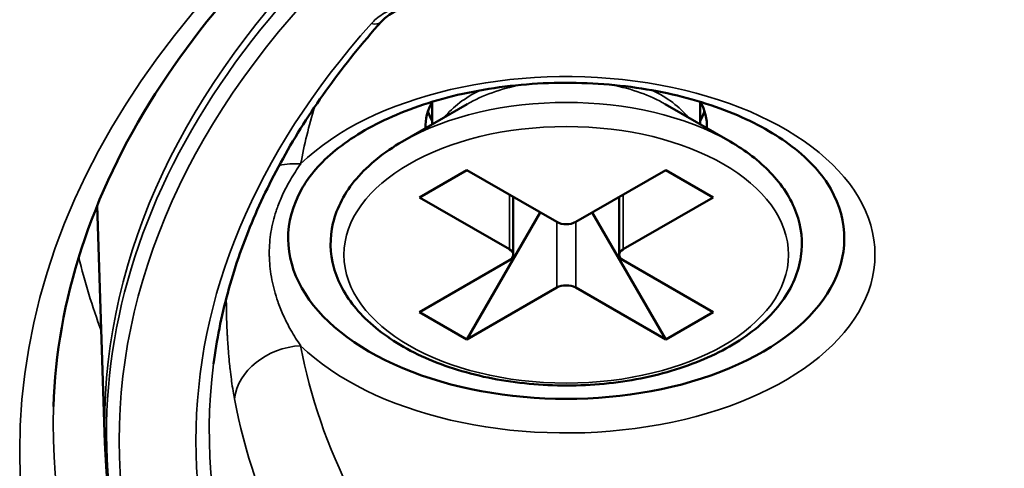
# Model space of a CAD drawing. Header units: millimetres. Extents: x 50 to 3176, y 50 to 2109.
# Tile 43 of 256: x 376 to 390, y 354 to 361. Entities that reach past the tile are written whole.
import ezdxf

# ---------------------------------------------------------------- set-up
doc = ezdxf.new("R2010")
doc.units = ezdxf.units.MM
doc.header["$LTSCALE"] = 10
doc.layers.add('Visible (ISO)', color=7, linetype='Continuous', lineweight=50)
doc.layers.add('Visible Narrow (ISO)', color=7, linetype='Continuous', lineweight=35)

msp = doc.modelspace()

# ---------------------------------------------------------------- linework, layer by layer
at = {"layer": 'Visible (ISO)'}
for p, q in [((382.3431, 359.6767), (381.3738, 359.1172)), ((381.8194, 359.7109), (381.8194, 359.3744)), ((385.2958, 359.6767), (386.265, 359.1172)), ((385.8194, 359.7109), (385.8194, 359.3744)), ((382.3345, 358.692), (381.6274, 358.2837)), ((382.3345, 358.692), (383.678, 357.9163)), ((385.3043, 358.692), (383.9608, 357.9163)), ((386.0115, 358.2837), (385.3043, 358.692)), ((381.6274, 358.2837), (382.9709, 357.5081)), ((383.0295, 358.2907), (383.0295, 357.4264)), ((384.6094, 358.2907), (384.6094, 357.4264)), ((386.0115, 358.2837), (384.668, 357.5081)), ((376.934, 354.6185), (376.8203, 358.1649)), ((382.3345, 356.1609), (383.4305, 358.0592)), ((384.2083, 358.0592), (385.3043, 356.1609)), ((382.9709, 357.3448), (381.6274, 356.5691)), ((384.668, 357.3448), (386.0115, 356.5691)), ((383.678, 356.9365), (382.3345, 356.1609)), ((383.9608, 356.9365), (385.3043, 356.1609)), ((382.3345, 356.1609), (381.6274, 356.5691)), ((386.0115, 356.5691), (385.3043, 356.1609))]:
    msp.add_line(p, q, dxfattribs=at)
for centre, major_axis, start_param, end_param in [((383.8194, 359.3452), (-2.1, 0), 5.9774291, 6.3064363), ((383.8194, 359.3452), (2.1, 0), 6.2599343, 6.5889415), ((383.8194, 359.7943), (-2.1, 0), 0.1862699, 0.3098446), ((383.8194, 359.7943), (-2.1, 0), 0.1862699, 0.3098446), ((383.8194, 359.7943), (2.1, 0), 5.9733407, 6.0969154), ((383.8194, 359.7943), (2.1, 0), 5.9733407, 6.0969154), ((383.8194, 357.6714), (-4.15, 0), 5.9694574, 9.7385058), ((383.8194, 357.998), (-0.2, 0), 0.7853982, 2.3561945), ((382.8295, 357.4264), (0.2, 0), 5.4977871, 7.0685835), ((384.8094, 357.4264), (-0.2, 0), 5.4977871, 7.0685835), ((383.8194, 356.8549), (0.2, 0), 0.7853982, 2.3561945)]:
    msp.add_ellipse(centre, major_axis=major_axis, ratio=0.5773503, start_param=start_param, end_param=end_param, dxfattribs=at)
for points, knots in [([(376.1664, 355.1589), (376.2171, 356.7391), (376.7258, 358.3194), (378.6111, 361.2868), (379.9602, 362.6754), (383.3524, 365.1287), (385.3824, 366.1974), (389.9331, 367.9194), (392.453, 368.5726), (397.7306, 369.3938), (400.4878, 369.5609), (405.956, 369.3896), (408.6659, 369.0509), (413.7583, 367.9043), (416.1401, 367.097), (420.3315, 365.1032), (422.1409, 363.9178), (425.016, 361.2987), (426.0783, 359.8662), (427.1876, 357.3284), (427.4377, 356.2441), (427.4725, 355.1589)], [0.8039155, 0.8039155, 0.8039155, 0.8039155, 1.136966, 1.136966, 1.4591097, 1.4591097, 1.7760174, 1.7760174, 2.0929416, 2.0929416, 2.4104107, 2.4104107, 2.7280363, 2.7280363, 3.0453488, 3.0453488, 3.3620954, 3.3620954, 3.6797647, 3.6797647, 3.9084735, 3.9084735, 3.9084735, 3.9084735]), ([(382.4893, 361.1377), (382.3992, 361.1665), (382.2991, 361.1884), (382.0931, 361.214), (381.9846, 361.2181), (381.7731, 361.2077), (381.6674, 361.1931), (381.4735, 361.1478), (381.3827, 361.1167), (381.2289, 361.0444), (381.1634, 361.0026), (381.0934, 360.9428), (381.0756, 360.9254), (381.0602, 360.9082)], [0, 0, 0, 0, 0.03162621, 0.03162621, 0.06344265, 0.06344265, 0.0953498, 0.0953498, 0.12696524, 0.12696524, 0.15789711, 0.15789711, 0.17032957, 0.17032957, 0.17032957, 0.17032957]), ([(381.0602, 360.9082), (380.7755, 360.5896), (380.5134, 360.2648), (380.0355, 359.6048), (379.8199, 359.2696), (379.4363, 358.5912), (379.2684, 358.248), (378.9811, 357.5556), (378.8617, 357.2064), (378.6719, 356.5043), (378.6016, 356.1514), (378.5559, 355.7975)], [5.02149038, 5.02149038, 5.02149038, 5.02149038, 5.10187111, 5.10187111, 5.18225299, 5.18225299, 5.26263487, 5.26263487, 5.34301676, 5.34301676, 5.42339864, 5.42339864, 5.42339864, 5.42339864]), ([(387.7669, 358.4108), (387.6477, 358.6228), (387.4546, 358.8419), (386.9488, 359.2268), (386.6519, 359.395), (385.9699, 359.6769), (385.5848, 359.7906), (384.7627, 359.9481), (384.3252, 359.991), (383.4457, 359.9989), (383.0037, 359.9635), (382.1655, 359.8187), (381.7693, 359.7096), (381.0669, 359.4347), (380.76, 359.2695), (380.2629, 358.9099), (380.0727, 358.7161), (379.9169, 358.4869), (379.8933, 358.4487), (379.872, 358.4108)], [2.6699224, 2.6699224, 2.6699224, 2.6699224, 3.0053035, 3.0053035, 3.3055254, 3.3055254, 3.6067136, 3.6067136, 3.9114599, 3.9114599, 4.2176683, 4.2176683, 4.5226697, 4.5226697, 4.824191, 4.824191, 5.1240455, 5.1240455, 5.1840593, 5.1840593, 5.1840593, 5.1840593]), ([(381.3738, 359.1172), (381.0997, 358.9589), (380.8666, 358.772), (380.5155, 358.3585), (380.3943, 358.1322), (380.2868, 357.6779), (380.291, 357.4527), (380.41, 357.0198), (380.524, 356.8128), (380.8537, 356.4207), (381.077, 356.2382), (381.6103, 355.9217), (381.9229, 355.7893), (382.6001, 355.5909), (382.9645, 355.5247), (383.7083, 355.4638), (384.0876, 355.4688), (384.8249, 355.5491), (385.1828, 355.6245), (385.8436, 355.8399), (386.1461, 355.9801), (386.664, 356.3158), (386.8796, 356.5113), (387.1902, 356.9371), (387.2892, 357.1665), (387.3544, 357.6204), (387.33, 357.8423), (387.1745, 358.269), (387.0414, 358.4729), (386.7001, 358.8284), (386.4974, 358.983), (386.265, 359.1172)], [4.712389, 4.712389, 4.712389, 4.712389, 5.041986, 5.041986, 5.361976, 5.361976, 5.6550568, 5.6550568, 5.9496607, 5.9496607, 6.2693937, 6.2693937, 6.5989264, 6.5989264, 6.9276517, 6.9276517, 7.2550895, 7.2550895, 7.5826315, 7.5826315, 7.91159, 7.91159, 8.2407969, 8.2407969, 8.5566686, 8.5566686, 8.8467761, 8.8467761, 9.145476, 9.145476, 9.424778, 9.424778, 9.424778, 9.424778]), ([(376.934, 354.6185), (376.9415, 354.3852), (376.9584, 354.1521), (377.0112, 353.6867), (377.047, 353.4545), (377.1373, 352.9918), (377.1918, 352.7612), (377.3193, 352.3023), (377.3922, 352.0739), (377.5564, 351.6201), (377.6475, 351.3946), (377.7476, 351.1708)], [5.51630444, 5.51630444, 5.51630444, 5.51630444, 5.56313704, 5.56313704, 5.60996963, 5.60996963, 5.65680222, 5.65680222, 5.70363481, 5.70363481, 5.7504674, 5.7504674, 5.7504674, 5.7504674])]:
    msp.add_open_spline(points, degree=3, knots=knots, dxfattribs=at)
at = {"layer": 'Visible Narrow (ISO)'}
for p, q in [((382.9709, 357.5081), (382.9709, 358.3246)), ((384.668, 358.3246), (384.668, 357.5081)), ((383.678, 356.9365), (383.678, 357.9163)), ((383.9608, 357.9163), (383.9608, 356.9365))]:
    msp.add_line(p, q, dxfattribs=at)
for centre, major_axis, ratio, start_param, end_param in [((401.8194, 354.8846), (-24.8897, 0), 0.5773503, 3.1230754, 6.3017026), ((401.8194, 354.7592), (-24.8613, 0), 0.5773503, 5.7358405, 6.5358656), ((401.8194, 354.6503), (-24.6727, 0), 0.5773503, 5.7358405, 6.8305301), ((401.8194, 354.6503), (-23.5269, 0), 0.5773503, 5.8068874, 6.7594832), ((380.9111, 361.0415), (0.1491, -0.1333), 0.7256192, 5.2876428, 6.2830579), ((383.8194, 357.4264), (4.6083, 0), 0.5773503, 3.6768829, 8.8894875), ((383.8194, 358.8244), (-2.0879, 0), 0.5773503, 5.0438184, 5.4977871), ((383.8194, 358.8244), (-2.0879, 0), 0.5773503, 3.9269908, 4.3809596), ((383.8194, 358.9976), (2, 0), 0.5773503, 2.2689567, 2.7105568), ((383.8194, 358.9976), (2, 0), 0.5773503, 0.4310359, 0.872636), ((401.8194, 357.4264), (-22.0891, 0), 0.5773503, 6.1092732, 6.1765675), ((383.8194, 357.7052), (3.4586, 0), 0.5773503, 0.7853982, 2.3561945), ((379.8558, 357.9671), (0.9832, -0.1823), 0.8118603, 1.7201703, 2.0501021), ((401.8194, 359.3967), (-25.5128, 0), 0.5773503, 0.1365092, 0.2124707), ((379.8558, 355.2528), (-0.9832, -0.1823), 0.8118603, 4.5630152, 6.0290917), ((401.8194, 357.4264), (-22.0891, 0), 0.5773503, 0.1066178, 0.4648945), ((401.8194, 354.7966), (-23.328, 0), 0.5773503, 6.2087968, 6.7594832), ((401.8194, 356.6953), (-23.0836, 0), 0.5773503, 0.1066178, 0.464896), ((401.8194, 354.8846), (-25.6575, 0), 0.5773503, 6.264668, 9.4432953)]:
    msp.add_ellipse(centre, major_axis=major_axis, ratio=ratio, start_param=start_param, end_param=end_param, dxfattribs=at)
for centre, major_axis in [((401.8194, 354.487), (-26.1573, 0)), ((383.8194, 357.4264), (-3.3172, 0))]:
    msp.add_ellipse(centre, major_axis=major_axis, ratio=0.5773503, dxfattribs=at)
msp.add_open_spline([(382.5503, 361.1649), (382.4401, 361.198), (382.2221, 361.2458), (381.9068, 361.2586), (381.5893, 361.2246), (381.3072, 361.1448), (381.0625, 361.0204), (380.9541, 360.9283), (380.9111, 360.8782)], degree=3, dxfattribs=at)
for points, knots in [([(379.8558, 356.0693), (379.8038, 356.1435), (379.7548, 356.2211), (379.671, 356.3693), (379.6353, 356.4393), (379.573, 356.576), (379.5458, 356.6425), (379.5194, 356.7165), (379.5171, 356.7229), (379.4961, 356.7834), (379.4791, 356.8381), (379.4497, 356.9467), (379.4371, 357.0006), (379.4162, 357.1082), (379.4078, 357.1618), (379.3954, 357.2683), (379.3913, 357.3212), (379.3882, 357.4003), (379.3877, 357.4265), (379.3877, 357.5052), (379.3897, 357.5574), (379.398, 357.662), (379.4043, 357.7143), (379.4212, 357.8186), (379.4317, 357.8705), (379.4572, 357.9746), (379.4722, 358.0266), (379.4972, 358.1028), (379.5058, 358.1275), (379.539, 358.2174), (379.5664, 358.2818), (379.6289, 358.4132), (379.6646, 358.4801), (379.7501, 358.6267), (379.8013, 358.7058), (379.8558, 358.7836)], [0, 0, 0, 0, 0.092752, 0.092752, 0.171376, 0.171376, 0.2431789, 0.2431789, 0.25, 0.25, 0.3073892, 0.3073892, 0.363209, 0.363209, 0.4183754, 0.4183754, 0.4728702, 0.4728702, 0.5, 0.5, 0.5543904, 0.5543904, 0.6095659, 0.6095659, 0.6653578, 0.6653578, 0.7224589, 0.7224589, 0.75, 0.75, 0.8236264, 0.8236264, 0.9028231, 0.9028231, 1, 1, 1, 1]), ([(378.8669, 355.277), (378.8599, 355.315), (378.8532, 355.3531), (378.839, 355.441), (378.8316, 355.4907), (378.8236, 355.5487), (378.8225, 355.5571), (378.8146, 355.6162), (378.8084, 355.6668), (378.8022, 355.7226), (378.8015, 355.7282), (378.7998, 355.7437), (378.7988, 355.7535), (378.7928, 355.8102), (378.7883, 355.8569), (378.7817, 355.9307), (378.7794, 355.9581), (378.7735, 356.0325), (378.7701, 356.079), (378.7661, 356.141), (378.7651, 356.1569), (378.763, 356.1919), (378.7619, 356.2109), (378.7583, 356.2778), (378.7561, 356.3252), (378.7527, 356.4096), (378.7514, 356.4468), (378.7493, 356.5164), (378.7485, 356.5489), (378.7469, 356.6318), (378.7463, 356.6817), (378.746, 356.7463), (378.746, 356.7615), (378.746, 356.7767)], [0.00000002, 0.00000002, 0.00000002, 0.00000002, 0.03585786, 0.03585786, 0.08224246, 0.08224246, 0.09005825, 0.09005825, 0.13750983, 0.13750983, 0.14285714, 0.14285714, 0.15213362, 0.15213362, 0.19682633, 0.19682633, 0.22357595, 0.22357595, 0.26968366, 0.26968366, 0.28571429, 0.28571429, 0.30502767, 0.30502767, 0.35401039, 0.35401039, 0.39340387, 0.39340387, 0.42857143, 0.42857143, 0.48391504, 0.48391504, 0.50110286, 0.50110286, 0.50110286, 0.50110286])]:
    msp.add_open_spline(points, degree=3, knots=knots, dxfattribs=at)

doc.saveas('drawing.dxf')
